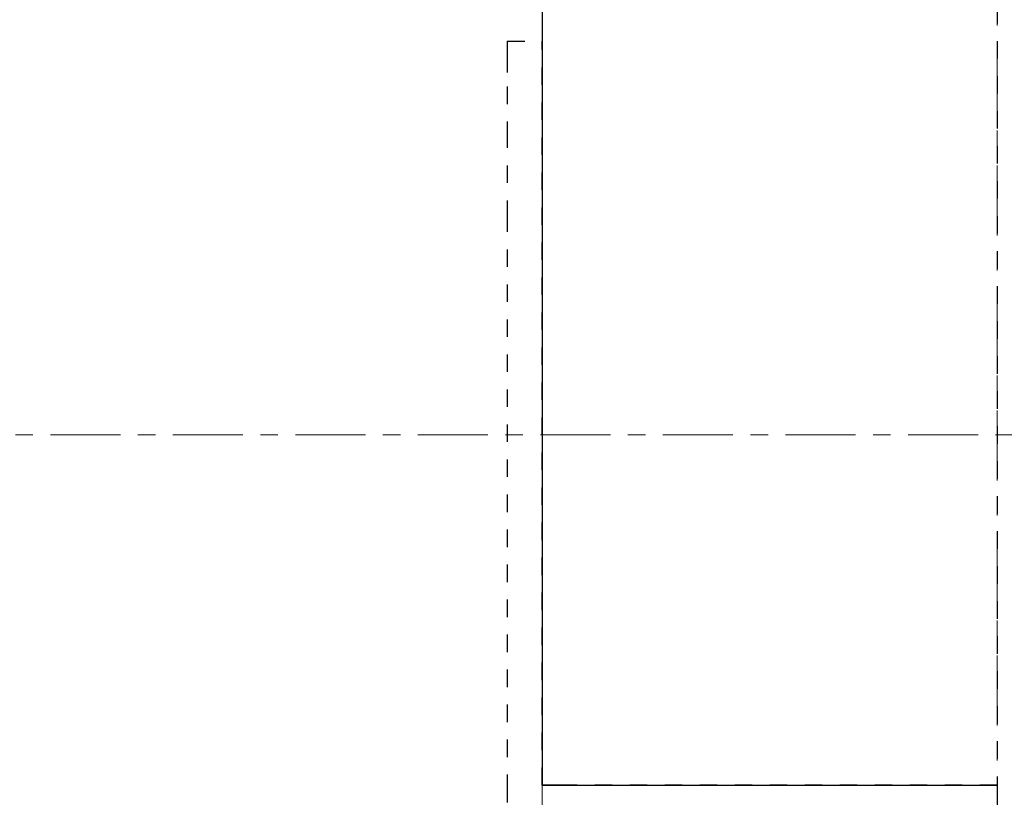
# Model space of a CAD drawing. Header units: metres. Extents: x -38 to 93, y -15 to 21.
# Tile 50 of 256: x 16.09 to 21.72, y 10.73 to 15.17. Entities that reach past the tile are written whole.
import ezdxf

# ---------------------------------------------------------------- set-up
doc = ezdxf.new("R2010")
doc.units = ezdxf.units.M
for name, pattern in [('______11', [0.5, 0.4, -0.05, 0, -0.05]), ('______2', [0.0405, 0.03, -0.0105]), ('______5', [1.1, 0.8, -0.1, 0.1, -0.1])]:
    doc.linetypes.add(name, pattern=pattern)
doc.layers.add('XR$1$Осевая линия (1)', color=7, linetype='______5', lineweight=13)
doc.layers.add('XR$4$Перекрытие (1)', color=7, linetype='Continuous', lineweight=35)
doc.layers.add('XR$6$Стена_ бетон несущ.', color=7, linetype='Continuous', lineweight=70, true_color=0xb4b496)

msp = doc.modelspace()

# ---------------------------------------------------------------- linework, layer by layer
at = {"layer": 'XR$1$Осевая линия (1)', "color": 253, "linetype": '______11', "lineweight": 13, "true_color": 0xa0a0a0, "transparency": 33554687}
for p, q in [((19.08, 7.6), (19.08, 19.78)), ((21.68, 8.34), (21.68, 19.78)), ((-2.63, 12.8), (62.6, 12.8))]:
    msp.add_line(p, q, dxfattribs=at)
at = {"layer": 'XR$4$Перекрытие (1)', "color": 7, "linetype": 'Continuous', "lineweight": 25, "transparency": 33554687}
for p, q in [((19.08, 16.6502), (19.08, 10.8003)), ((19.08, 10.8003), (21.68, 10.8003)), ((21.68, 10.8003), (21.68, 10.6003))]:
    msp.add_line(p, q, dxfattribs=at)
at = {"layer": 'XR$6$Стена_ бетон несущ.', "color": 253, "linetype": '______2', "lineweight": -3, "true_color": 0xa0a0a0, "transparency": 33554687}
for p, q in [((21.68, 16.45), (21.68, 10.8)), ((18.88, 15.05), (19.08, 15.05)), ((18.88, 15.05), (18.88, 15.05)), ((18.88, 15.05), (18.88, 14.97)), ((19.08, 10.8), (19.08, 15.05)), ((18.88, 14.97), (18.88, 14.79)), ((18.88, 14.79), (18.88, 14.54)), ((18.88, 14.54), (18.88, 14.14)), ((18.88, 14.14), (18.88, 14.06)), ((18.88, 14.06), (18.88, 10.8)), ((18.88, 10.8), (18.88, 9.69)), ((19.18, 10.8), (19.08, 10.8)), ((21.68, 10.8), (19.18, 10.8))]:
    msp.add_line(p, q, dxfattribs=at)

doc.saveas('drawing.dxf')
